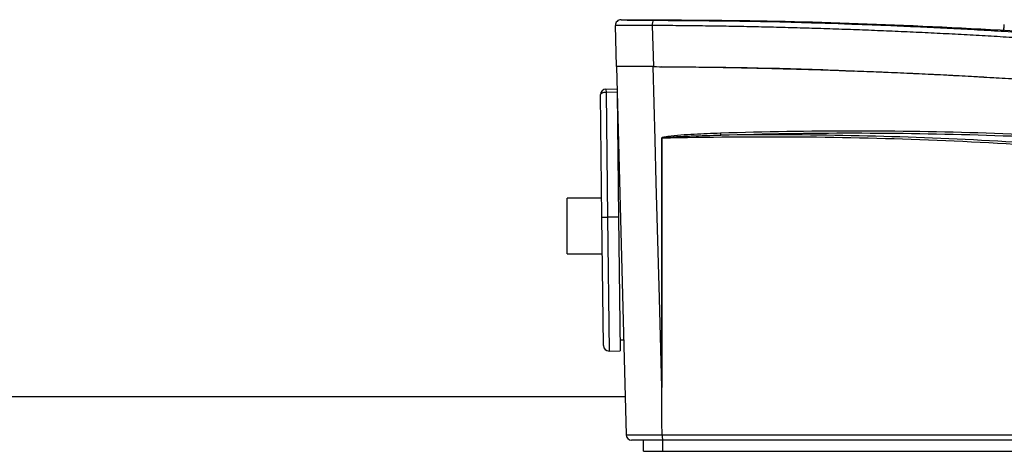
# Model space of a CAD drawing. Header units: millimetres. Extents: x 94562 to 148959, y -25377 to 3008.
# Tile 137 of 187: x 131701.39 to 131719.06, y -13804.19 to -13796.45. Entities that reach past the tile are written whole.
import ezdxf

# ---------------------------------------------------------------- set-up
doc = ezdxf.new("R2010")
doc.units = ezdxf.units.MM
doc.linetypes.add('BORDER2', pattern=[0.875, 0.25, -0.125, 0.25, -0.125, 0, -0.125])
doc.layers.add('tt_pomoc', color=42, linetype='Continuous')
doc.layers.add('tt_symbole', color=40, linetype='Continuous')

# ---------------------------------------------------------------- blocks, each defined once
blk = doc.blocks.new('mic')
at = {"layer": 'tt_symbole', "linetype": 'Continuous', "lineweight": 25}
for p, q in [((137083.566, -4460.471), (137083.566, -4460.471)), ((137090.339, -4460.671), (137090.348, -4460.559)), ((137090.346, -4460.582), (137090.348, -4460.559)), ((137083.387, -4461.309), (137083.367, -4460.574)), ((137084.029, -4460.575), (137084.048, -4461.313)), ((137090.339, -4460.669), (137090.346, -4460.582)), ((137083.386, -4461.311), (137083.558, -4467.914)), ((137083.197, -4461.714), (137083.396, -4461.712)), ((137083.197, -4461.714), (137083.198, -4461.774)), ((137083.398, -4461.772), (137083.198, -4461.774)), ((137083.198, -4461.774), (137083.225, -4464.014)), ((137083.398, -4461.789), (137083.425, -4464.011)), ((137083.125, -4464.015), (137083.098, -4461.815)), ((137083.399, -4461.812), (137083.398, -4461.812)), ((137084.198, -4462.594), (137084.198, -4467.066)), ((137084.199, -4467.355), (137084.199, -4462.594)), ((137083.121, -4463.673), (137082.501, -4463.673)), ((137083.125, -4464.015), (137083.225, -4464.014)), ((137083.153, -4466.315), (137083.125, -4464.015)), ((137083.425, -4464.011), (137083.225, -4464.014)), ((137083.225, -4464.014), (137083.254, -4466.414)), ((137083.425, -4464.011), (137083.454, -4466.411)), ((137082.501, -4464.673), (137083.133, -4464.673)), ((137083.452, -4466.211), (137083.514, -4466.21)), ((137083.254, -4466.414), (137083.454, -4466.411)), ((137084.204, -4467.915), (137084.204, -4467.915)), ((137083.87, -4468.211), (137083.87, -4468.011)), ((137084.215, -4468.211), (137084.215, -4468.011)), ((137083.87, -4468.211), (137084.215, -4468.211)), ((137084.215, -4468.211), (137095.583, -4468.211))]:
    blk.add_line(p, q, dxfattribs=at)
at = {"layer": 'tt_symbole', "linetype": 'Continuous', "lineweight": 25, "flags": 128}
for points in [[(137084.198, -4467.066), (137084.156, -4465.468), (137084.101, -4463.39), (137084.081, -4462.624), (137084.047, -4461.313)], [(137082.501, -4464.673), (137082.501, -4464.671), (137082.501, -4464.631), (137082.501, -4464.541), (137082.501, -4464.411), (137082.501, -4464.255), (137082.501, -4464.091), (137082.501, -4463.935), (137082.501, -4463.805), (137082.501, -4463.715), (137082.501, -4463.675), (137082.501, -4463.673)], [(137084.199, -4467.355), (137084.199, -4467.275), (137084.198, -4467.159), (137084.198, -4467.066)]]:
    blk.add_lwpolyline(points, dxfattribs=at)
at = {"layer": 'tt_symbole', "linetype": 'Continuous', "lineweight": 25}
for centre, radius, start, end in [((137083.467, -4460.571), 0.1, 90.0028, 181.5), ((137084.191, -4460.551), 0.164, 151.6759, 188.6019), ((137083.198, -4461.814), 0.1, 90.6928, 180.6928), ((137085.394, -4462.506), 0.14, 180.6808, 194.4034), ((137084.205, -4461.489), 1.105, 269.65, 269.7221), ((137083.253, -4466.314), 0.1, 180.6928, 270.6928), ((137083.658, -4467.911), 0.1, 181.5, 270)]:
    blk.add_arc(centre, radius, start, end, dxfattribs=at)
blk.add_ellipse((137083.198, -4461.814), major_axis=(0.1, 0.0012), ratio=0.4, start_param=1.570796, end_param=3.141593, dxfattribs=at)
for points, knots in [([(137083.467, -4460.471), (137083.467, -4460.471), (137083.468, -4460.471), (137083.47, -4460.471), (137083.475, -4460.471), (137083.481, -4460.471), (137083.489, -4460.471), (137083.498, -4460.471), (137083.519, -4460.471), (137083.558, -4460.471), (137083.629, -4460.471), (137083.715, -4460.471), (137083.799, -4460.472), (137083.872, -4460.472), (137083.928, -4460.472), (137083.986, -4460.472), (137084.026, -4460.472), (137084.046, -4460.473)], [0, 0, 0, 0, 0.035981, 0.071725, 0.107324, 0.142874, 0.178466, 0.214195, 0.250153, 0.375085, 0.499996, 0.624838, 0.749826, 0.812485, 0.874752, 0.937099, 1, 1, 1, 1]), ([(137083.577, -4460.478), (137084.559, -4460.484), (137086.507, -4460.496), (137088.46, -4460.581), (137089.429, -4460.623)], [0, 0, 0, 0, 0.503946, 1, 1, 1, 1]), ([(137084.046, -4460.473), (137084.196, -4460.474), (137084.495, -4460.475), (137084.946, -4460.481), (137085.4, -4460.487), (137085.857, -4460.496), (137086.318, -4460.507), (137086.781, -4460.519), (137087.248, -4460.534), (137087.717, -4460.551), (137088.19, -4460.569), (137088.666, -4460.59), (137089.144, -4460.613), (137089.626, -4460.637), (137090.111, -4460.664), (137090.599, -4460.694), (137091.091, -4460.725), (137091.585, -4460.759), (137092.082, -4460.795), (137092.583, -4460.833), (137093.087, -4460.874), (137093.593, -4460.917), (137094.103, -4460.962), (137094.616, -4461.01), (137095.132, -4461.06), (137095.879, -4461.136), (137096.845, -4461.241), (137098.019, -4461.379), (137099.163, -4461.525), (137100.277, -4461.676), (137101.36, -4461.833), (137102.412, -4461.994), (137103.435, -4462.158), (137104.426, -4462.326), (137105.388, -4462.495), (137106.319, -4462.665), (137106.929, -4462.782), (137107.23, -4462.839)], [0, 0, 0, 0, 0.019356, 0.038838, 0.058446, 0.07818, 0.09804, 0.118028, 0.138143, 0.158385, 0.178756, 0.199254, 0.219882, 0.240639, 0.261526, 0.282543, 0.30369, 0.324968, 0.346378, 0.36792, 0.389595, 0.411402, 0.433344, 0.455419, 0.477629, 0.499974, 0.551846, 0.602426, 0.651716, 0.69972, 0.746443, 0.791887, 0.836055, 0.87895, 0.920571, 0.960921, 1, 1, 1, 1]), ([(137108.252, -4462.958), (137107.331, -4462.78), (137105.521, -4462.429), (137102.845, -4461.986), (137100.696, -4461.671), (137099.054, -4461.456), (137097.895, -4461.315), (137096.741, -4461.186), (137095.521, -4461.06), (137093.707, -4460.892), (137091.359, -4460.714), (137088.591, -4460.571), (137086.413, -4460.496), (137085.16, -4460.487), (137084.777, -4460.484)], [0, 0, 0, 0, 0.118438, 0.232844, 0.342944, 0.393288, 0.442602, 0.490867, 0.540572, 0.598146, 0.722136, 0.8398, 0.951047, 1, 1, 1, 1]), ([(137084.029, -4460.575), (137084.015, -4460.575), (137083.988, -4460.575), (137083.948, -4460.575), (137083.908, -4460.575), (137083.869, -4460.575), (137083.831, -4460.575), (137083.793, -4460.575), (137083.757, -4460.575), (137083.721, -4460.575), (137083.686, -4460.575), (137083.653, -4460.575), (137083.621, -4460.575), (137083.591, -4460.575), (137083.562, -4460.575), (137083.534, -4460.575), (137083.509, -4460.575), (137083.485, -4460.575), (137083.464, -4460.575), (137083.444, -4460.575), (137083.426, -4460.575), (137083.411, -4460.574), (137083.398, -4460.574), (137083.387, -4460.574), (137083.378, -4460.574), (137083.372, -4460.574), (137083.368, -4460.574), (137083.368, -4460.574), (137083.367, -4460.574)], [0, 0, 0, 0, 0.036932, 0.073986, 0.111161, 0.148458, 0.185877, 0.223418, 0.261081, 0.298866, 0.336773, 0.374802, 0.412954, 0.451229, 0.489626, 0.528146, 0.566789, 0.605555, 0.644444, 0.683456, 0.722591, 0.76185, 0.801232, 0.840738, 0.880368, 0.920121, 0.959999, 1, 1, 1, 1]), ([(137107.206, -4462.94), (137107.056, -4462.911), (137106.756, -4462.853), (137106.306, -4462.769), (137105.856, -4462.686), (137105.407, -4462.604), (137104.958, -4462.524), (137104.51, -4462.446), (137104.062, -4462.37), (137103.615, -4462.294), (137103.168, -4462.221), (137102.722, -4462.149), (137102.276, -4462.079), (137101.83, -4462.01), (137101.385, -4461.943), (137100.941, -4461.878), (137100.497, -4461.814), (137100.054, -4461.752), (137099.611, -4461.691), (137099.169, -4461.632), (137098.727, -4461.575), (137098.286, -4461.519), (137097.845, -4461.465), (137097.404, -4461.412), (137096.965, -4461.361), (137096.525, -4461.311), (137096.087, -4461.264), (137095.648, -4461.217), (137095.211, -4461.173), (137094.774, -4461.13), (137094.337, -4461.088), (137093.901, -4461.049), (137093.466, -4461.01), (137093.031, -4460.974), (137092.597, -4460.939), (137092.163, -4460.905), (137091.73, -4460.874), (137091.297, -4460.843), (137090.865, -4460.815), (137090.433, -4460.788), (137090.003, -4460.762), (137089.572, -4460.739), (137089.142, -4460.716), (137088.713, -4460.696), (137088.284, -4460.677), (137087.856, -4460.659), (137087.429, -4460.644), (137087.002, -4460.629), (137086.575, -4460.617), (137086.149, -4460.606), (137085.724, -4460.596), (137085.299, -4460.589), (137084.875, -4460.583), (137084.452, -4460.578), (137084.17, -4460.576), (137084.029, -4460.575)], [0, 0, 0, 0, 0.019553, 0.039076, 0.058569, 0.078033, 0.097468, 0.116873, 0.13625, 0.155599, 0.17492, 0.194213, 0.213478, 0.232715, 0.251924, 0.271105, 0.290258, 0.309384, 0.328483, 0.347556, 0.366602, 0.385622, 0.404616, 0.423586, 0.44253, 0.461449, 0.480344, 0.499213, 0.518057, 0.536875, 0.555668, 0.574436, 0.59318, 0.611899, 0.630595, 0.649267, 0.667916, 0.686542, 0.705146, 0.723727, 0.742286, 0.760824, 0.779341, 0.797836, 0.816312, 0.834766, 0.853201, 0.871616, 0.890012, 0.908389, 0.926747, 0.945087, 0.963409, 0.981713, 1, 1, 1, 1]), ([(137084.047, -4461.313), (137083.954, -4461.312), (137083.867, -4461.312), (137083.745, -4461.311), (137083.707, -4461.311), (137083.636, -4461.311), (137083.603, -4461.311), (137083.543, -4461.311), (137083.516, -4461.311), (137083.47, -4461.311), (137083.45, -4461.311), (137083.418, -4461.311), (137083.406, -4461.311), (137083.39, -4461.311), (137083.386, -4461.311), (137083.386, -4461.311)], [0, 0, 0, 0, 0.25, 0.25, 0.375, 0.375, 0.5, 0.5, 0.625, 0.625, 0.75, 0.75, 0.875, 0.875, 1, 1, 1, 1]), ([(137084.048, -4461.313), (137083.958, -4461.312), (137083.777, -4461.311), (137083.565, -4461.311), (137083.439, -4461.311), (137083.422, -4461.311), (137083.418, -4461.311)], [0, 0, 0, 0, 0.297985, 0.595949, 0.893898, 1, 1, 1, 1]), ([(137084.047, -4461.313), (137085.96, -4461.323), (137087.877, -4461.382), (137090.758, -4461.542), (137091.719, -4461.607), (137093.64, -4461.76), (137094.601, -4461.849), (137096.521, -4462.048), (137097.481, -4462.158), (137099.4, -4462.401), (137100.36, -4462.534), (137103.233, -4462.963), (137105.144, -4463.291), (137107.05, -4463.658)], [0, 0, 0, 0, 0.25, 0.25, 0.375, 0.375, 0.5, 0.5, 0.625, 0.625, 0.75, 0.75, 1, 1, 1, 1]), ([(137084.048, -4461.313), (137084.193, -4461.314), (137084.484, -4461.315), (137084.92, -4461.32), (137085.357, -4461.327), (137085.794, -4461.335), (137086.232, -4461.345), (137086.671, -4461.357), (137087.11, -4461.37), (137087.55, -4461.385), (137087.99, -4461.402), (137088.431, -4461.42), (137088.872, -4461.44), (137089.314, -4461.462), (137089.757, -4461.486), (137090.2, -4461.511), (137090.643, -4461.538), (137091.087, -4461.567), (137091.532, -4461.597), (137091.977, -4461.629), (137092.423, -4461.663), (137092.87, -4461.699), (137093.317, -4461.736), (137093.764, -4461.775), (137094.212, -4461.816), (137094.661, -4461.858), (137095.11, -4461.902), (137095.7, -4461.962), (137096.431, -4462.04), (137097.303, -4462.14), (137098.178, -4462.246), (137099.055, -4462.358), (137099.935, -4462.477), (137100.816, -4462.602), (137101.7, -4462.734), (137102.586, -4462.872), (137103.474, -4463.016), (137104.365, -4463.167), (137105.257, -4463.324), (137106.152, -4463.487), (137106.749, -4463.601), (137107.047, -4463.658)], [0, 0, 0, 0, 0.018981, 0.037978, 0.056993, 0.076026, 0.095077, 0.114147, 0.133236, 0.152343, 0.171471, 0.190618, 0.209786, 0.228974, 0.248184, 0.267414, 0.286667, 0.305942, 0.325239, 0.344559, 0.363902, 0.383269, 0.40266, 0.422074, 0.441514, 0.460979, 0.480468, 0.499984, 0.537746, 0.575618, 0.613602, 0.651698, 0.68991, 0.72824, 0.766691, 0.805266, 0.843963, 0.882783, 0.921727, 0.960799, 1, 1, 1, 1]), ([(137084.186, -4461.313), (137085.217, -4461.322), (137086.367, -4461.331), (137087.52, -4461.386), (137087.638, -4461.392)], [0, 0, 0, 0, 0.897337, 1, 1, 1, 1]), ([(137085.253, -4462.507), (137085.095, -4462.513), (137084.937, -4462.519), (137084.7, -4462.532), (137084.621, -4462.537), (137084.463, -4462.549), (137084.384, -4462.556), (137084.306, -4462.566)], [0, 0, 0, 0, 0.5, 0.5, 0.75, 0.75, 1, 1, 1, 1]), ([(137104.299, -4464.274), (137101.154, -4463.604), (137097.99, -4463.111), (137094.009, -4462.735), (137093.212, -4462.672), (137091.618, -4462.571), (137090.821, -4462.533), (137089.228, -4462.482), (137088.432, -4462.469), (137086.841, -4462.469), (137086.046, -4462.482), (137085.253, -4462.507)], [0, 0, 0, 0, 0.5, 0.5, 0.625, 0.625, 0.75, 0.75, 0.875, 0.875, 1, 1, 1, 1]), ([(137085.258, -4462.541), (137086.05, -4462.515), (137086.845, -4462.502), (137088.434, -4462.503), (137089.23, -4462.516), (137090.823, -4462.566), (137091.619, -4462.605), (137093.212, -4462.705), (137094.009, -4462.768), (137097.988, -4463.144), (137101.15, -4463.637), (137104.293, -4464.307)], [0, 0, 0, 0, 0.125, 0.125, 0.25, 0.25, 0.375, 0.375, 0.5, 0.5, 1, 1, 1, 1]), ([(137084.306, -4462.566), (137084.287, -4462.569), (137084.269, -4462.572), (137084.241, -4462.577), (137084.231, -4462.579), (137084.218, -4462.582), (137084.213, -4462.584), (137084.207, -4462.586), (137084.204, -4462.587), (137084.2, -4462.59), (137084.198, -4462.591), (137084.198, -4462.594)], [0, 0, 0, 0, 0.5, 0.5, 0.75, 0.75, 0.875, 0.875, 0.9375, 0.9375, 1, 1, 1, 1]), ([(137084.199, -4462.594), (137084.199, -4462.593), (137084.2, -4462.593), (137084.201, -4462.592), (137084.202, -4462.592), (137084.204, -4462.591), (137084.205, -4462.591), (137084.209, -4462.59), (137084.212, -4462.589), (137084.22, -4462.588), (137084.226, -4462.587), (137084.242, -4462.585), (137084.253, -4462.584), (137084.286, -4462.58), (137084.308, -4462.579), (137084.374, -4462.574), (137084.418, -4462.571), (137084.551, -4462.564), (137084.639, -4462.56), (137084.904, -4462.55), (137085.081, -4462.545), (137085.258, -4462.541)], [0, 0, 0, 0, 0.001953, 0.001953, 0.003906, 0.003906, 0.007812, 0.007812, 0.015625, 0.015625, 0.03125, 0.03125, 0.0625, 0.0625, 0.125, 0.125, 0.25, 0.25, 0.5, 0.5, 1, 1, 1, 1]), ([(137084.199, -4462.594), (137085.845, -4462.551), (137087.492, -4462.565), (137089.965, -4462.665), (137090.791, -4462.712), (137092.44, -4462.833), (137093.264, -4462.907), (137094.91, -4463.08), (137095.732, -4463.179), (137097.373, -4463.403), (137098.194, -4463.528), (137100.648, -4463.94), (137102.276, -4464.263), (137103.896, -4464.632)], [0, 0, 0, 0, 0.25, 0.25, 0.375, 0.375, 0.5, 0.5, 0.625, 0.625, 0.75, 0.75, 1, 1, 1, 1]), ([(137103.903, -4464.6), (137102.37, -4464.25), (137100.829, -4463.942), (137098.506, -4463.545), (137097.73, -4463.423), (137096.176, -4463.203), (137095.399, -4463.105), (137093.841, -4462.931), (137093.062, -4462.855), (137091.501, -4462.727), (137090.719, -4462.675), (137088.377, -4462.555), (137086.817, -4462.523), (137085.258, -4462.541)], [0, 0, 0, 0, 0.25, 0.25, 0.375, 0.375, 0.5, 0.5, 0.625, 0.625, 0.75, 0.75, 1, 1, 1, 1]), ([(137083.558, -4467.914), (137083.558, -4467.914), (137083.574, -4467.914), (137083.636, -4467.915), (137083.681, -4467.915), (137083.798, -4467.915), (137083.868, -4467.915), (137083.987, -4467.915), (137084.028, -4467.915), (137084.114, -4467.915), (137084.158, -4467.915), (137084.204, -4467.915)], [0, 0, 0, 0, 0.25, 0.25, 0.5, 0.5, 0.75, 0.75, 0.875, 0.875, 1, 1, 1, 1]), ([(137084.204, -4467.915), (137087.378, -4467.915), (137090.564, -4467.915), (137095.354, -4467.915), (137096.952, -4467.915), (137100.151, -4467.915), (137101.752, -4467.915), (137103.354, -4467.915)], [0, 0, 0, 0, 0.5, 0.5, 0.75, 0.75, 1, 1, 1, 1]), ([(137084.204, -4467.915), (137084.204, -4467.94), (137084.206, -4467.965), (137084.212, -4468.001), (137084.216, -4468.011), (137084.22, -4468.011)], [0, 0, 0, 0, 0.5, 0.5, 1, 1, 1, 1]), ([(137084.22, -4468.011), (137084.141, -4468.011), (137084.066, -4468.011), (137083.928, -4468.011), (137083.868, -4468.011), (137083.766, -4468.011), (137083.726, -4468.011), (137083.672, -4468.011), (137083.658, -4468.011), (137083.658, -4468.011)], [0, 0, 0, 0, 0.25, 0.25, 0.5, 0.5, 0.75, 0.75, 1, 1, 1, 1]), ([(137103.357, -4468.011), (137101.756, -4468.011), (137100.157, -4468.011), (137096.96, -4468.011), (137095.362, -4468.011), (137090.576, -4468.011), (137087.393, -4468.011), (137084.22, -4468.011)], [0, 0, 0, 0, 0.25, 0.25, 0.5, 0.5, 1, 1, 1, 1])]:
    blk.add_open_spline(points, degree=3, knots=knots, dxfattribs=at)
blk.add_open_spline([(137084.204, -4467.915), (137084.202, -4467.728), (137084.2, -4467.542), (137084.199, -4467.355)], degree=3, dxfattribs=at)

msp = doc.modelspace()

# ---------------------------------------------------------------- linework, layer by layer
at = {"layer": 'tt_pomoc'}
msp.add_line((131712.255, -13803.209), (131593.703, -13803.224), dxfattribs=at)

# ---------------------------------------------------------------- block references
at = {"layer": 'tt_pomoc', "linetype": 'BORDER2'}
msp.add_blockref('mic', (-5371.285, -9335.976), dxfattribs=at)

doc.saveas('drawing.dxf')
